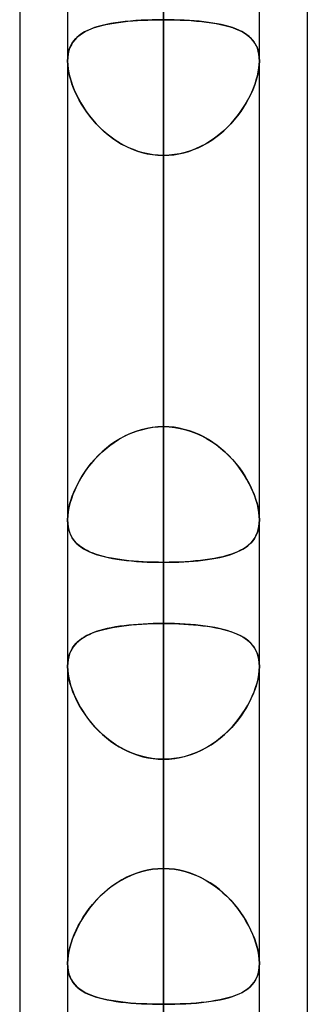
# Model space of a CAD drawing. Header units: millimetres. Extents: x -123 to 100, y -288 to 288.
# Tile 19 of 77: x -55 to -51.61, y -118.32 to -106.72. Entities that reach past the tile are written whole.
import ezdxf

# ---------------------------------------------------------------- set-up
doc = ezdxf.new("R2010")
doc.units = ezdxf.units.MM
doc.layers.add('MAIN-1', color=7, linetype='Continuous')
doc.layers.add('MAIN-2', color=7, linetype='Continuous')

msp = doc.modelspace()

# ---------------------------------------------------------------- linework, layer by layer
at = {"layer": 'MAIN-1'}
for p, q in [((-53.305, 0), (-53.305, -155.857)), ((-54.435, 0), (-54.435, -155.254)), ((-52.175, -155.118), (-52.175, 0)), ((-55, -81.421), (-55, -156.21)), ((-51.61, -81.908), (-51.61, -155.347)), ((-54.435, -112.617), (-54.435, -112.615)), ((-54.435, -112.618), (-54.435, -112.617)), ((-54.435, -112.619), (-54.435, -112.618)), ((-54.435, -112.62), (-54.435, -112.619)), ((-54.435, -112.621), (-54.435, -112.62)), ((-54.435, -112.622), (-54.435, -112.621)), ((-52.175, -112.616), (-52.175, -112.616)), ((-52.175, -112.616), (-52.175, -112.616)), ((-52.175, -112.616), (-52.175, -112.617)), ((-52.175, -112.617), (-52.175, -112.617)), ((-52.175, -112.617), (-52.175, -112.618)), ((-52.175, -112.618), (-52.175, -112.618)), ((-54.435, -114.343), (-54.435, -114.342)), ((-54.435, -114.344), (-54.435, -114.343)), ((-54.435, -114.343), (-54.435, -114.343)), ((-54.435, -114.343), (-54.435, -114.343)), ((-54.435, -114.343), (-54.435, -114.343)), ((-54.435, -114.344), (-54.435, -114.344)), ((-52.175, -114.342), (-52.175, -114.342)), ((-52.175, -114.342), (-52.175, -114.342)), ((-52.175, -114.342), (-52.175, -114.343)), ((-52.175, -114.343), (-52.175, -114.343)), ((-52.175, -114.343), (-52.175, -114.344)), ((-52.175, -114.344), (-52.175, -114.344))]:
    msp.add_line(p, q, dxfattribs=at)
at = {"layer": 'MAIN-2'}
for p, q in [((-53.305, 0), (-53.305, -154.141)), ((-53.305, 0), (-53.305, -141.67)), ((-53.305, 0), (-53.305, -143.269)), ((-53.305, 0), (-53.305, -129.197)), ((-53.305, 0), (-53.305, -130.796)), ((-53.305, 0), (-53.305, -116.724)), ((-53.305, 0), (-53.305, -118.323)), ((-53.305, -155.857), (-53.305, 0)), ((-53.305, -154.141), (-53.305, 0)), ((-53.305, -143.269), (-53.305, 0)), ((-53.305, -141.67), (-53.305, 0)), ((-53.305, -130.796), (-53.305, 0)), ((-53.305, -129.197), (-53.305, 0)), ((-53.305, -118.323), (-53.305, 0)), ((-53.305, -116.724), (-53.305, 0)), ((-53.305, -88.697), (-53.305, -119.102)), ((-53.305, -121.362), (-53.305, -90.476)), ((-53.305, -111.518), (-53.305, -100.649)), ((-53.305, -100.649), (-53.305, -111.518)), ((-53.305, -101.358), (-53.305, -136.73)), ((-53.305, -138.99), (-53.305, -102.958)), ((-53.305, -102.958), (-53.305, -113.836)), ((-53.305, -113.836), (-53.305, -102.958)), ((-53.305, -116.724), (-53.305, -105.848)), ((-53.305, -105.848), (-53.305, -116.724)), ((-54.118, -106.818), (-54.16, -106.834)), ((-54.156, -106.832), (-54.117, -106.818)), ((-54.074, -106.804), (-54.118, -106.818)), ((-54.117, -106.818), (-54.075, -106.805)), ((-54.075, -106.805), (-54.031, -106.793)), ((-54.027, -106.792), (-54.074, -106.804)), ((-54.031, -106.793), (-53.985, -106.782)), ((-53.977, -106.78), (-54.027, -106.792)), ((-53.985, -106.782), (-53.937, -106.772)), ((-53.924, -106.77), (-53.977, -106.78)), ((-53.937, -106.772), (-53.887, -106.764)), ((-53.87, -106.761), (-53.924, -106.77)), ((-53.887, -106.764), (-53.835, -106.756)), ((-53.813, -106.753), (-53.87, -106.761)), ((-53.835, -106.756), (-53.781, -106.749)), ((-53.755, -106.746), (-53.813, -106.753)), ((-53.781, -106.749), (-53.725, -106.743)), ((-53.694, -106.74), (-53.755, -106.746)), ((-53.725, -106.743), (-53.668, -106.738)), ((-53.632, -106.735), (-53.694, -106.74)), ((-53.668, -106.738), (-53.61, -106.734)), ((-53.568, -106.731), (-53.632, -106.735)), ((-53.61, -106.734), (-53.55, -106.73)), ((-53.503, -106.728), (-53.568, -106.731)), ((-53.55, -106.73), (-53.49, -106.728)), ((-53.438, -106.726), (-53.503, -106.728)), ((-53.49, -106.728), (-53.429, -106.726)), ((-53.372, -106.725), (-53.438, -106.726)), ((-53.429, -106.726), (-53.367, -106.725)), ((-53.305, -106.724), (-53.372, -106.725)), ((-53.367, -106.725), (-53.305, -106.724)), ((-53.305, -111.518), (-53.305, -106.724)), ((-53.305, -106.724), (-53.305, -111.518)), ((-53.243, -106.725), (-53.305, -106.724)), ((-53.305, -106.724), (-53.238, -106.725)), ((-53.181, -106.726), (-53.243, -106.725)), ((-53.238, -106.725), (-53.172, -106.726)), ((-53.12, -106.728), (-53.181, -106.726)), ((-53.172, -106.726), (-53.107, -106.728)), ((-53.06, -106.73), (-53.12, -106.728)), ((-53.107, -106.728), (-53.042, -106.731)), ((-53, -106.734), (-53.06, -106.73)), ((-53.042, -106.731), (-52.978, -106.735)), ((-52.942, -106.738), (-53, -106.734)), ((-52.978, -106.735), (-52.916, -106.74)), ((-52.885, -106.743), (-52.942, -106.738)), ((-52.916, -106.74), (-52.855, -106.746)), ((-52.829, -106.749), (-52.885, -106.743)), ((-52.855, -106.746), (-52.797, -106.753)), ((-52.775, -106.756), (-52.829, -106.749)), ((-52.797, -106.753), (-52.74, -106.761)), ((-52.723, -106.764), (-52.775, -106.756)), ((-52.74, -106.761), (-52.686, -106.77)), ((-52.673, -106.772), (-52.723, -106.764)), ((-52.686, -106.77), (-52.633, -106.78)), ((-52.625, -106.782), (-52.673, -106.772)), ((-52.633, -106.78), (-52.583, -106.792)), ((-52.579, -106.793), (-52.625, -106.782)), ((-52.583, -106.792), (-52.536, -106.804)), ((-52.535, -106.805), (-52.579, -106.793)), ((-52.536, -106.804), (-52.492, -106.818)), ((-52.493, -106.818), (-52.535, -106.805)), ((-52.454, -106.832), (-52.493, -106.818)), ((-52.492, -106.818), (-52.45, -106.834)), ((-54.326, -106.934), (-54.351, -106.96)), ((-54.34, -106.947), (-54.316, -106.924)), ((-54.299, -106.91), (-54.326, -106.934)), ((-54.316, -106.924), (-54.289, -106.903)), ((-54.268, -106.888), (-54.299, -106.91)), ((-54.289, -106.903), (-54.26, -106.883)), ((-54.235, -106.869), (-54.268, -106.888)), ((-54.26, -106.883), (-54.228, -106.864)), ((-54.199, -106.85), (-54.235, -106.869)), ((-54.228, -106.864), (-54.193, -106.848)), ((-54.16, -106.834), (-54.199, -106.85)), ((-54.193, -106.848), (-54.156, -106.832)), ((-52.417, -106.848), (-52.454, -106.832)), ((-52.45, -106.834), (-52.411, -106.85)), ((-52.382, -106.864), (-52.417, -106.848)), ((-52.411, -106.85), (-52.375, -106.869)), ((-52.35, -106.883), (-52.382, -106.864)), ((-52.375, -106.869), (-52.342, -106.888)), ((-52.321, -106.903), (-52.35, -106.883)), ((-52.342, -106.888), (-52.311, -106.91)), ((-52.294, -106.924), (-52.321, -106.903)), ((-52.311, -106.91), (-52.284, -106.934)), ((-52.27, -106.947), (-52.294, -106.924)), ((-52.284, -106.934), (-52.259, -106.96)), ((-54.407, -107.052), (-54.419, -107.088)), ((-54.411, -107.061), (-54.397, -107.029)), ((-54.391, -107.019), (-54.407, -107.052)), ((-54.397, -107.029), (-54.381, -107)), ((-54.373, -106.988), (-54.391, -107.019)), ((-54.381, -107), (-54.362, -106.973)), ((-54.351, -106.96), (-54.373, -106.988)), ((-54.362, -106.973), (-54.34, -106.947)), ((-52.248, -106.973), (-52.27, -106.947)), ((-52.259, -106.96), (-52.237, -106.988)), ((-52.229, -107), (-52.248, -106.973)), ((-52.237, -106.988), (-52.219, -107.019)), ((-52.213, -107.029), (-52.229, -107)), ((-52.219, -107.019), (-52.203, -107.052)), ((-52.199, -107.061), (-52.213, -107.029)), ((-52.203, -107.052), (-52.191, -107.088)), ((-54.433, -107.168), (-54.435, -107.211)), ((-54.435, -107.211), (-54.434, -107.171)), ((-54.434, -107.171), (-54.429, -107.132)), ((-54.428, -107.127), (-54.433, -107.168)), ((-54.429, -107.132), (-54.421, -107.095)), ((-54.419, -107.088), (-54.428, -107.127)), ((-54.421, -107.095), (-54.411, -107.061)), ((-52.189, -107.095), (-52.199, -107.061)), ((-52.191, -107.088), (-52.182, -107.127)), ((-52.181, -107.132), (-52.189, -107.095)), ((-52.182, -107.127), (-52.177, -107.168)), ((-52.176, -107.171), (-52.181, -107.132)), ((-52.177, -107.168), (-52.175, -107.211)), ((-52.175, -107.211), (-52.176, -107.171)), ((-54.435, -107.211), (-54.433, -107.255)), ((-54.434, -107.252), (-54.435, -107.211)), ((-54.429, -107.295), (-54.434, -107.252)), ((-54.433, -107.255), (-54.428, -107.302)), ((-52.177, -107.255), (-52.182, -107.302)), ((-52.181, -107.295), (-52.176, -107.252)), ((-52.175, -107.211), (-52.177, -107.255)), ((-52.176, -107.252), (-52.175, -107.211)), ((-54.422, -107.34), (-54.429, -107.295)), ((-54.428, -107.302), (-54.42, -107.35)), ((-54.412, -107.387), (-54.422, -107.34)), ((-54.42, -107.35), (-54.409, -107.399)), ((-54.399, -107.434), (-54.412, -107.387)), ((-54.409, -107.399), (-54.394, -107.449)), ((-52.201, -107.399), (-52.216, -107.449)), ((-52.211, -107.434), (-52.198, -107.387)), ((-52.19, -107.35), (-52.201, -107.399)), ((-52.198, -107.387), (-52.188, -107.34)), ((-52.182, -107.302), (-52.19, -107.35)), ((-52.188, -107.34), (-52.181, -107.295)), ((-54.384, -107.481), (-54.399, -107.434)), ((-54.394, -107.449), (-54.377, -107.5)), ((-54.366, -107.529), (-54.384, -107.481)), ((-54.377, -107.5), (-54.357, -107.551)), ((-52.233, -107.5), (-52.253, -107.551)), ((-52.244, -107.529), (-52.226, -107.481)), ((-52.216, -107.449), (-52.233, -107.5)), ((-52.226, -107.481), (-52.211, -107.434)), ((-54.345, -107.577), (-54.366, -107.529)), ((-54.357, -107.551), (-54.334, -107.603)), ((-54.323, -107.625), (-54.345, -107.577)), ((-54.334, -107.603), (-54.308, -107.654)), ((-54.298, -107.673), (-54.323, -107.625)), ((-52.312, -107.673), (-52.287, -107.625)), ((-52.276, -107.603), (-52.302, -107.654)), ((-52.287, -107.625), (-52.265, -107.577)), ((-52.253, -107.551), (-52.276, -107.603)), ((-52.265, -107.577), (-52.244, -107.529)), ((-54.308, -107.654), (-54.28, -107.705)), ((-54.271, -107.72), (-54.298, -107.673)), ((-54.28, -107.705), (-54.248, -107.756)), ((-54.241, -107.767), (-54.271, -107.72)), ((-52.369, -107.767), (-52.339, -107.72)), ((-52.33, -107.705), (-52.362, -107.756)), ((-52.339, -107.72), (-52.312, -107.673)), ((-52.302, -107.654), (-52.33, -107.705)), ((-54.248, -107.756), (-54.215, -107.806)), ((-54.209, -107.814), (-54.241, -107.767)), ((-54.215, -107.806), (-54.178, -107.856)), ((-54.175, -107.86), (-54.209, -107.814)), ((-54.178, -107.856), (-54.139, -107.904)), ((-54.138, -107.905), (-54.175, -107.86)), ((-52.472, -107.905), (-52.435, -107.86)), ((-52.432, -107.856), (-52.471, -107.904)), ((-52.435, -107.86), (-52.401, -107.814)), ((-52.395, -107.806), (-52.432, -107.856)), ((-52.401, -107.814), (-52.369, -107.767)), ((-52.362, -107.756), (-52.395, -107.806)), ((-54.139, -107.904), (-54.097, -107.951)), ((-54.099, -107.949), (-54.138, -107.905)), ((-54.058, -107.992), (-54.099, -107.949)), ((-54.097, -107.951), (-54.053, -107.997)), ((-52.513, -107.951), (-52.557, -107.997)), ((-52.552, -107.992), (-52.511, -107.949)), ((-52.471, -107.904), (-52.513, -107.951)), ((-52.511, -107.949), (-52.472, -107.905)), ((-54.015, -108.033), (-54.058, -107.992)), ((-54.053, -107.997), (-54.006, -108.04)), ((-53.97, -108.072), (-54.015, -108.033)), ((-54.006, -108.04), (-53.958, -108.081)), ((-53.922, -108.109), (-53.97, -108.072)), ((-53.958, -108.081), (-53.907, -108.12)), ((-52.652, -108.081), (-52.703, -108.12)), ((-52.688, -108.109), (-52.64, -108.072)), ((-52.604, -108.04), (-52.652, -108.081)), ((-52.64, -108.072), (-52.595, -108.033)), ((-52.557, -107.997), (-52.604, -108.04)), ((-52.595, -108.033), (-52.552, -107.992)), ((-53.873, -108.143), (-53.922, -108.109)), ((-53.907, -108.12), (-53.854, -108.156)), ((-53.822, -108.176), (-53.873, -108.143)), ((-53.854, -108.156), (-53.799, -108.189)), ((-53.769, -108.205), (-53.822, -108.176)), ((-53.799, -108.189), (-53.742, -108.219)), ((-53.715, -108.232), (-53.769, -108.205)), ((-52.895, -108.232), (-52.841, -108.205)), ((-52.811, -108.189), (-52.868, -108.219)), ((-52.841, -108.205), (-52.788, -108.176)), ((-52.756, -108.156), (-52.811, -108.189)), ((-52.788, -108.176), (-52.737, -108.143)), ((-52.703, -108.12), (-52.756, -108.156)), ((-52.737, -108.143), (-52.688, -108.109)), ((-53.742, -108.219), (-53.683, -108.246)), ((-53.659, -108.255), (-53.715, -108.232)), ((-53.683, -108.246), (-53.622, -108.269)), ((-53.602, -108.275), (-53.659, -108.255)), ((-53.622, -108.269), (-53.561, -108.288)), ((-53.544, -108.292), (-53.602, -108.275)), ((-53.561, -108.288), (-53.498, -108.303)), ((-53.485, -108.305), (-53.544, -108.292)), ((-53.498, -108.303), (-53.434, -108.314)), ((-53.426, -108.315), (-53.485, -108.305)), ((-53.434, -108.314), (-53.37, -108.32)), ((-53.366, -108.321), (-53.426, -108.315)), ((-53.37, -108.32), (-53.305, -108.323)), ((-53.305, -108.323), (-53.366, -108.321)), ((-53.24, -108.32), (-53.305, -108.323)), ((-53.305, -108.323), (-53.244, -108.321)), ((-53.305, -108.323), (-53.305, -113.117)), ((-53.305, -113.117), (-53.305, -108.323)), ((-53.305, -108.323), (-53.305, -119.192)), ((-53.305, -119.192), (-53.305, -108.323)), ((-53.244, -108.321), (-53.184, -108.315)), ((-53.176, -108.314), (-53.24, -108.32)), ((-53.184, -108.315), (-53.125, -108.305)), ((-53.112, -108.303), (-53.176, -108.314)), ((-53.125, -108.305), (-53.066, -108.292)), ((-53.049, -108.288), (-53.112, -108.303)), ((-53.066, -108.292), (-53.008, -108.275)), ((-52.988, -108.269), (-53.049, -108.288)), ((-53.008, -108.275), (-52.951, -108.255)), ((-52.927, -108.246), (-52.988, -108.269)), ((-52.951, -108.255), (-52.895, -108.232)), ((-52.868, -108.219), (-52.927, -108.246)), ((-53.632, -111.574), (-53.694, -111.598)), ((-53.668, -111.588), (-53.61, -111.567)), ((-53.568, -111.554), (-53.632, -111.574)), ((-53.61, -111.567), (-53.55, -111.55)), ((-53.503, -111.539), (-53.568, -111.554)), ((-53.55, -111.55), (-53.49, -111.536)), ((-53.438, -111.528), (-53.503, -111.539)), ((-53.49, -111.536), (-53.429, -111.526)), ((-53.372, -111.521), (-53.438, -111.528)), ((-53.429, -111.526), (-53.367, -111.52)), ((-53.305, -111.518), (-53.372, -111.521)), ((-53.367, -111.52), (-53.305, -111.518)), ((-53.305, -111.518), (-53.238, -111.521)), ((-53.243, -111.52), (-53.305, -111.518)), ((-53.181, -111.526), (-53.243, -111.52)), ((-53.238, -111.521), (-53.172, -111.528)), ((-53.12, -111.536), (-53.181, -111.526)), ((-53.172, -111.528), (-53.107, -111.539)), ((-53.06, -111.55), (-53.12, -111.536)), ((-53.107, -111.539), (-53.042, -111.554)), ((-53, -111.567), (-53.06, -111.55)), ((-53.042, -111.554), (-52.978, -111.574)), ((-52.942, -111.588), (-53, -111.567)), ((-52.978, -111.574), (-52.916, -111.598)), ((-53.87, -111.692), (-53.924, -111.73)), ((-53.887, -111.704), (-53.835, -111.67)), ((-53.813, -111.658), (-53.87, -111.692)), ((-53.835, -111.67), (-53.781, -111.64)), ((-53.755, -111.626), (-53.813, -111.658)), ((-53.781, -111.64), (-53.725, -111.612)), ((-53.694, -111.598), (-53.755, -111.626)), ((-53.725, -111.612), (-53.668, -111.588)), ((-52.885, -111.612), (-52.942, -111.588)), ((-52.916, -111.598), (-52.855, -111.626)), ((-52.829, -111.64), (-52.885, -111.612)), ((-52.855, -111.626), (-52.797, -111.658)), ((-52.775, -111.67), (-52.829, -111.64)), ((-52.797, -111.658), (-52.74, -111.692)), ((-52.723, -111.704), (-52.775, -111.67)), ((-52.74, -111.692), (-52.686, -111.73)), ((-54.031, -111.818), (-53.985, -111.778)), ((-53.977, -111.771), (-54.027, -111.814)), ((-53.985, -111.778), (-53.937, -111.739)), ((-53.924, -111.73), (-53.977, -111.771)), ((-53.937, -111.739), (-53.887, -111.704)), ((-52.673, -111.739), (-52.723, -111.704)), ((-52.686, -111.73), (-52.633, -111.771)), ((-52.625, -111.778), (-52.673, -111.739)), ((-52.633, -111.771), (-52.583, -111.814)), ((-52.579, -111.818), (-52.625, -111.778)), ((-54.118, -111.907), (-54.16, -111.955)), ((-54.156, -111.95), (-54.117, -111.905)), ((-54.074, -111.859), (-54.118, -111.907)), ((-54.117, -111.905), (-54.075, -111.861)), ((-54.075, -111.861), (-54.031, -111.818)), ((-54.027, -111.814), (-54.074, -111.859)), ((-52.583, -111.814), (-52.536, -111.859)), ((-52.535, -111.861), (-52.579, -111.818)), ((-52.536, -111.859), (-52.492, -111.907)), ((-52.493, -111.905), (-52.535, -111.861)), ((-52.454, -111.95), (-52.493, -111.905)), ((-52.492, -111.907), (-52.45, -111.955)), ((-54.26, -112.093), (-54.228, -112.045)), ((-54.199, -112.005), (-54.235, -112.056)), ((-54.228, -112.045), (-54.193, -111.997)), ((-54.16, -111.955), (-54.199, -112.005)), ((-54.193, -111.997), (-54.156, -111.95)), ((-52.417, -111.997), (-52.454, -111.95)), ((-52.45, -111.955), (-52.411, -112.005)), ((-52.382, -112.045), (-52.417, -111.997)), ((-52.411, -112.005), (-52.375, -112.056)), ((-52.35, -112.093), (-52.382, -112.045)), ((-54.299, -112.159), (-54.326, -112.212)), ((-54.316, -112.191), (-54.289, -112.142)), ((-54.268, -112.107), (-54.299, -112.159)), ((-54.289, -112.142), (-54.26, -112.093)), ((-54.235, -112.056), (-54.268, -112.107)), ((-52.375, -112.056), (-52.342, -112.107)), ((-52.321, -112.142), (-52.35, -112.093)), ((-52.342, -112.107), (-52.311, -112.159)), ((-52.294, -112.191), (-52.321, -112.142)), ((-52.311, -112.159), (-52.284, -112.212)), ((-54.351, -112.265), (-54.373, -112.317)), ((-54.362, -112.29), (-54.34, -112.24)), ((-54.326, -112.212), (-54.351, -112.265)), ((-54.34, -112.24), (-54.316, -112.191)), ((-52.27, -112.24), (-52.294, -112.191)), ((-52.284, -112.212), (-52.259, -112.265)), ((-52.248, -112.29), (-52.27, -112.24)), ((-52.259, -112.265), (-52.237, -112.317)), ((-54.411, -112.435), (-54.397, -112.387)), ((-54.391, -112.37), (-54.407, -112.422)), ((-54.397, -112.387), (-54.381, -112.339)), ((-54.373, -112.317), (-54.391, -112.37)), ((-54.381, -112.339), (-54.362, -112.29)), ((-52.229, -112.339), (-52.248, -112.29)), ((-52.237, -112.317), (-52.219, -112.37)), ((-52.213, -112.387), (-52.229, -112.339)), ((-52.219, -112.37), (-52.203, -112.422)), ((-52.199, -112.435), (-52.213, -112.387)), ((-54.429, -112.529), (-54.421, -112.483)), ((-54.419, -112.473), (-54.428, -112.523)), ((-54.421, -112.483), (-54.411, -112.435)), ((-54.407, -112.422), (-54.419, -112.473)), ((-52.203, -112.422), (-52.191, -112.473)), ((-52.189, -112.483), (-52.199, -112.435)), ((-52.191, -112.473), (-52.182, -112.523)), ((-52.181, -112.529), (-52.189, -112.483)), ((-54.433, -112.57), (-54.435, -112.616)), ((-54.435, -112.615), (-54.434, -112.573)), ((-54.435, -112.616), (-54.433, -112.658)), ((-54.433, -112.661), (-54.435, -112.622)), ((-54.434, -112.573), (-54.429, -112.529)), ((-54.428, -112.523), (-54.433, -112.57)), ((-52.182, -112.523), (-52.177, -112.57)), ((-52.176, -112.573), (-52.181, -112.529)), ((-52.177, -112.57), (-52.175, -112.616)), ((-52.175, -112.618), (-52.177, -112.66)), ((-52.175, -112.615), (-52.176, -112.573)), ((-52.176, -112.655), (-52.175, -112.615)), ((-54.433, -112.658), (-54.428, -112.698)), ((-54.428, -112.698), (-54.433, -112.661)), ((-54.421, -112.734), (-54.428, -112.698)), ((-54.428, -112.698), (-54.42, -112.736)), ((-54.41, -112.767), (-54.421, -112.734)), ((-54.42, -112.736), (-54.409, -112.771)), ((-52.19, -112.738), (-52.202, -112.773)), ((-52.198, -112.762), (-52.188, -112.729)), ((-52.182, -112.7), (-52.19, -112.738)), ((-52.188, -112.729), (-52.181, -112.693)), ((-52.177, -112.66), (-52.182, -112.7)), ((-52.181, -112.693), (-52.176, -112.655)), ((-54.397, -112.798), (-54.41, -112.767)), ((-54.409, -112.771), (-54.394, -112.804)), ((-54.382, -112.827), (-54.397, -112.798)), ((-54.394, -112.804), (-54.377, -112.834)), ((-54.363, -112.854), (-54.382, -112.827)), ((-54.377, -112.834), (-54.357, -112.863)), ((-54.343, -112.879), (-54.363, -112.854)), ((-52.265, -112.876), (-52.244, -112.851)), ((-52.234, -112.836), (-52.254, -112.864)), ((-52.244, -112.851), (-52.226, -112.823)), ((-52.217, -112.806), (-52.234, -112.836)), ((-52.226, -112.823), (-52.211, -112.794)), ((-52.202, -112.773), (-52.217, -112.806)), ((-52.211, -112.794), (-52.198, -112.762)), ((-54.357, -112.863), (-54.334, -112.889)), ((-54.32, -112.902), (-54.343, -112.879)), ((-54.334, -112.889), (-54.308, -112.913)), ((-54.295, -112.924), (-54.32, -112.902)), ((-54.308, -112.913), (-54.28, -112.935)), ((-54.268, -112.943), (-54.295, -112.924)), ((-54.28, -112.935), (-54.248, -112.956)), ((-54.238, -112.962), (-54.268, -112.943)), ((-54.248, -112.956), (-54.215, -112.975)), ((-54.206, -112.979), (-54.238, -112.962)), ((-52.401, -112.978), (-52.369, -112.96)), ((-52.363, -112.956), (-52.397, -112.975)), ((-52.369, -112.96), (-52.339, -112.941)), ((-52.332, -112.936), (-52.363, -112.956)), ((-52.339, -112.941), (-52.312, -112.921)), ((-52.303, -112.914), (-52.332, -112.936)), ((-52.312, -112.921), (-52.287, -112.9)), ((-52.277, -112.89), (-52.303, -112.914)), ((-52.287, -112.9), (-52.265, -112.876)), ((-52.254, -112.864), (-52.277, -112.89)), ((-54.215, -112.975), (-54.178, -112.992)), ((-54.172, -112.995), (-54.206, -112.979)), ((-54.178, -112.992), (-54.139, -113.009)), ((-54.135, -113.01), (-54.172, -112.995)), ((-54.139, -113.009), (-54.097, -113.023)), ((-54.096, -113.024), (-54.135, -113.01)), ((-54.097, -113.023), (-54.053, -113.037)), ((-54.055, -113.036), (-54.096, -113.024)), ((-54.012, -113.048), (-54.055, -113.036)), ((-54.053, -113.037), (-54.006, -113.049)), ((-53.967, -113.058), (-54.012, -113.048)), ((-54.006, -113.049), (-53.958, -113.06)), ((-53.919, -113.068), (-53.967, -113.058)), ((-53.958, -113.06), (-53.907, -113.07)), ((-53.87, -113.077), (-53.919, -113.068)), ((-53.907, -113.07), (-53.854, -113.079)), ((-53.82, -113.084), (-53.87, -113.077)), ((-53.854, -113.079), (-53.799, -113.087)), ((-53.767, -113.091), (-53.82, -113.084)), ((-53.799, -113.087), (-53.742, -113.094)), ((-52.812, -113.087), (-52.869, -113.094)), ((-52.841, -113.091), (-52.788, -113.084)), ((-52.757, -113.08), (-52.812, -113.087)), ((-52.788, -113.084), (-52.737, -113.076)), ((-52.704, -113.071), (-52.757, -113.08)), ((-52.737, -113.076), (-52.688, -113.068)), ((-52.653, -113.061), (-52.704, -113.071)), ((-52.688, -113.068), (-52.64, -113.058)), ((-52.605, -113.05), (-52.653, -113.061)), ((-52.64, -113.058), (-52.595, -113.047)), ((-52.558, -113.037), (-52.605, -113.05)), ((-52.595, -113.047), (-52.552, -113.035)), ((-52.514, -113.024), (-52.558, -113.037)), ((-52.552, -113.035), (-52.511, -113.023)), ((-52.472, -113.009), (-52.514, -113.024)), ((-52.511, -113.023), (-52.472, -113.009)), ((-52.433, -112.993), (-52.472, -113.009)), ((-52.472, -113.009), (-52.435, -112.994)), ((-52.435, -112.994), (-52.401, -112.978)), ((-52.397, -112.975), (-52.433, -112.993)), ((-53.713, -113.097), (-53.767, -113.091)), ((-53.742, -113.094), (-53.683, -113.1)), ((-53.658, -113.103), (-53.713, -113.097)), ((-53.683, -113.1), (-53.622, -113.105)), ((-53.601, -113.107), (-53.658, -113.103)), ((-53.622, -113.105), (-53.561, -113.109)), ((-53.543, -113.111), (-53.601, -113.107)), ((-53.561, -113.109), (-53.498, -113.113)), ((-53.484, -113.113), (-53.543, -113.111)), ((-53.498, -113.113), (-53.434, -113.115)), ((-53.425, -113.115), (-53.484, -113.113)), ((-53.434, -113.115), (-53.37, -113.116)), ((-53.365, -113.116), (-53.425, -113.115)), ((-53.37, -113.116), (-53.305, -113.117)), ((-53.305, -113.117), (-53.365, -113.116)), ((-53.24, -113.116), (-53.305, -113.117)), ((-53.305, -113.117), (-53.244, -113.116)), ((-53.305, -123.986), (-53.305, -113.117)), ((-53.305, -113.117), (-53.305, -123.986)), ((-53.244, -113.116), (-53.184, -113.115)), ((-53.176, -113.115), (-53.24, -113.116)), ((-53.184, -113.115), (-53.125, -113.113)), ((-53.113, -113.113), (-53.176, -113.115)), ((-53.125, -113.113), (-53.066, -113.11)), ((-53.05, -113.11), (-53.113, -113.113)), ((-53.066, -113.11), (-53.008, -113.107)), ((-52.988, -113.105), (-53.05, -113.11)), ((-53.008, -113.107), (-52.951, -113.102)), ((-52.928, -113.1), (-52.988, -113.105)), ((-52.951, -113.102), (-52.895, -113.097)), ((-52.869, -113.094), (-52.928, -113.1)), ((-52.895, -113.097), (-52.841, -113.091)), ((-53.968, -113.897), (-54.014, -113.908)), ((-54.008, -113.907), (-53.959, -113.895)), ((-53.921, -113.887), (-53.968, -113.897)), ((-53.959, -113.895), (-53.908, -113.885)), ((-53.872, -113.878), (-53.921, -113.887)), ((-53.908, -113.885), (-53.855, -113.876)), ((-53.821, -113.87), (-53.872, -113.878)), ((-53.855, -113.876), (-53.8, -113.867)), ((-53.769, -113.863), (-53.821, -113.87)), ((-53.8, -113.867), (-53.743, -113.86)), ((-53.714, -113.857), (-53.769, -113.863)), ((-53.743, -113.86), (-53.684, -113.854)), ((-53.659, -113.851), (-53.714, -113.857)), ((-53.684, -113.854), (-53.623, -113.848)), ((-53.602, -113.847), (-53.659, -113.851)), ((-53.623, -113.848), (-53.561, -113.844)), ((-53.544, -113.843), (-53.602, -113.847)), ((-53.561, -113.844), (-53.499, -113.841)), ((-53.485, -113.84), (-53.544, -113.843)), ((-53.499, -113.841), (-53.435, -113.838)), ((-53.425, -113.838), (-53.485, -113.84)), ((-53.435, -113.838), (-53.37, -113.837)), ((-53.365, -113.837), (-53.425, -113.838)), ((-53.37, -113.837), (-53.305, -113.836)), ((-53.305, -113.836), (-53.365, -113.837)), ((-53.305, -113.836), (-53.305, -154.358)), ((-53.24, -113.837), (-53.305, -113.836)), ((-53.305, -113.836), (-53.245, -113.837)), ((-53.245, -113.837), (-53.185, -113.838)), ((-53.175, -113.838), (-53.24, -113.837)), ((-53.185, -113.838), (-53.125, -113.84)), ((-53.111, -113.841), (-53.175, -113.838)), ((-53.125, -113.84), (-53.067, -113.843)), ((-53.048, -113.844), (-53.111, -113.841)), ((-53.067, -113.843), (-53.009, -113.847)), ((-52.986, -113.848), (-53.048, -113.844)), ((-53.009, -113.847), (-52.952, -113.851)), ((-52.926, -113.854), (-52.986, -113.848)), ((-52.952, -113.851), (-52.896, -113.857)), ((-52.867, -113.86), (-52.926, -113.854)), ((-52.896, -113.857), (-52.842, -113.863)), ((-52.809, -113.867), (-52.867, -113.86)), ((-52.842, -113.863), (-52.79, -113.87)), ((-52.754, -113.876), (-52.809, -113.867)), ((-52.79, -113.87), (-52.739, -113.878)), ((-52.701, -113.885), (-52.754, -113.876)), ((-52.739, -113.878), (-52.69, -113.887)), ((-52.65, -113.895), (-52.701, -113.885)), ((-52.69, -113.887), (-52.643, -113.897)), ((-52.601, -113.907), (-52.65, -113.895)), ((-52.643, -113.897), (-52.597, -113.908)), ((-54.269, -114.015), (-54.296, -114.036)), ((-54.28, -114.023), (-54.249, -114.002)), ((-54.24, -113.997), (-54.269, -114.015)), ((-54.249, -114.002), (-54.215, -113.983)), ((-54.208, -113.979), (-54.24, -113.997)), ((-54.215, -113.983), (-54.179, -113.965)), ((-54.173, -113.962), (-54.208, -113.979)), ((-54.179, -113.965), (-54.14, -113.948)), ((-54.137, -113.947), (-54.173, -113.962)), ((-54.14, -113.948), (-54.098, -113.933)), ((-54.098, -113.933), (-54.137, -113.947)), ((-54.098, -113.933), (-54.054, -113.919)), ((-54.057, -113.92), (-54.098, -113.933)), ((-54.014, -113.908), (-54.057, -113.92)), ((-54.054, -113.919), (-54.008, -113.907)), ((-52.555, -113.92), (-52.601, -113.907)), ((-52.597, -113.908), (-52.554, -113.92)), ((-52.511, -113.934), (-52.555, -113.92)), ((-52.554, -113.92), (-52.513, -113.933)), ((-52.513, -113.933), (-52.474, -113.947)), ((-52.469, -113.949), (-52.511, -113.934)), ((-52.474, -113.947), (-52.438, -113.962)), ((-52.43, -113.965), (-52.469, -113.949)), ((-52.438, -113.962), (-52.403, -113.978)), ((-52.394, -113.983), (-52.43, -113.965)), ((-52.403, -113.978), (-52.371, -113.996)), ((-52.36, -114.003), (-52.394, -113.983)), ((-52.371, -113.996), (-52.342, -114.015)), ((-52.33, -114.023), (-52.36, -114.003)), ((-52.342, -114.015), (-52.314, -114.035)), ((-54.394, -114.154), (-54.377, -114.124)), ((-54.365, -114.107), (-54.383, -114.135)), ((-54.377, -114.124), (-54.356, -114.096)), ((-54.344, -114.081), (-54.365, -114.107)), ((-54.356, -114.096), (-54.333, -114.07)), ((-54.322, -114.058), (-54.344, -114.081)), ((-54.333, -114.07), (-54.308, -114.045)), ((-54.296, -114.036), (-54.322, -114.058)), ((-54.308, -114.045), (-54.28, -114.023)), ((-52.301, -114.046), (-52.33, -114.023)), ((-52.314, -114.035), (-52.289, -114.057)), ((-52.276, -114.07), (-52.301, -114.046)), ((-52.289, -114.057), (-52.266, -114.08)), ((-52.253, -114.096), (-52.276, -114.07)), ((-52.266, -114.08), (-52.246, -114.106)), ((-52.233, -114.125), (-52.253, -114.096)), ((-52.246, -114.106), (-52.228, -114.133)), ((-52.216, -114.155), (-52.233, -114.125)), ((-54.422, -114.23), (-54.429, -114.266)), ((-54.428, -114.261), (-54.42, -114.223)), ((-54.412, -114.196), (-54.422, -114.23)), ((-54.42, -114.223), (-54.408, -114.187)), ((-54.399, -114.164), (-54.412, -114.196)), ((-54.408, -114.187), (-54.394, -114.154)), ((-54.383, -114.135), (-54.399, -114.164)), ((-52.228, -114.133), (-52.212, -114.163)), ((-52.201, -114.188), (-52.216, -114.155)), ((-52.212, -114.163), (-52.199, -114.194)), ((-52.19, -114.224), (-52.201, -114.188)), ((-52.199, -114.194), (-52.189, -114.228)), ((-52.182, -114.262), (-52.19, -114.224)), ((-52.189, -114.228), (-52.181, -114.264)), ((-54.435, -114.342), (-54.433, -114.3)), ((-54.434, -114.304), (-54.435, -114.344)), ((-54.433, -114.39), (-54.435, -114.344)), ((-54.435, -114.344), (-54.433, -114.387)), ((-54.429, -114.266), (-54.434, -114.304)), ((-54.433, -114.3), (-54.428, -114.261)), ((-52.177, -114.302), (-52.182, -114.262)), ((-52.181, -114.264), (-52.177, -114.302)), ((-52.175, -114.344), (-52.177, -114.302)), ((-52.177, -114.302), (-52.175, -114.342)), ((-52.177, -114.39), (-52.175, -114.344)), ((-52.175, -114.344), (-52.177, -114.387)), ((-54.433, -114.387), (-54.429, -114.432)), ((-54.428, -114.437), (-54.433, -114.39)), ((-54.429, -114.432), (-54.421, -114.479)), ((-54.419, -114.487), (-54.428, -114.437)), ((-54.421, -114.479), (-54.41, -114.527)), ((-52.189, -114.479), (-52.2, -114.527)), ((-52.191, -114.487), (-52.182, -114.437)), ((-52.181, -114.432), (-52.189, -114.479)), ((-52.182, -114.437), (-52.177, -114.39)), ((-52.177, -114.387), (-52.181, -114.432)), ((-54.407, -114.538), (-54.419, -114.487)), ((-54.41, -114.527), (-54.396, -114.576)), ((-54.391, -114.59), (-54.407, -114.538)), ((-54.396, -114.576), (-54.379, -114.626)), ((-54.373, -114.642), (-54.391, -114.59)), ((-52.237, -114.642), (-52.219, -114.59)), ((-52.214, -114.576), (-52.231, -114.626)), ((-52.219, -114.59), (-52.203, -114.538)), ((-52.2, -114.527), (-52.214, -114.576)), ((-52.203, -114.538), (-52.191, -114.487)), ((-54.379, -114.626), (-54.359, -114.676)), ((-54.351, -114.695), (-54.373, -114.642)), ((-54.359, -114.676), (-54.336, -114.726)), ((-54.326, -114.747), (-54.351, -114.695)), ((-52.284, -114.747), (-52.259, -114.695)), ((-52.251, -114.676), (-52.274, -114.726)), ((-52.259, -114.695), (-52.237, -114.642)), ((-52.231, -114.626), (-52.251, -114.676)), ((-54.336, -114.726), (-54.311, -114.776)), ((-54.298, -114.8), (-54.326, -114.747)), ((-54.311, -114.776), (-54.283, -114.826)), ((-54.268, -114.852), (-54.298, -114.8)), ((-54.283, -114.826), (-54.253, -114.875)), ((-52.327, -114.826), (-52.357, -114.875)), ((-52.342, -114.852), (-52.312, -114.8)), ((-52.299, -114.776), (-52.327, -114.826)), ((-52.312, -114.8), (-52.284, -114.747)), ((-52.274, -114.726), (-52.299, -114.776)), ((-54.234, -114.903), (-54.268, -114.852)), ((-54.253, -114.875), (-54.22, -114.923)), ((-54.198, -114.954), (-54.234, -114.903)), ((-54.22, -114.923), (-54.185, -114.971)), ((-52.39, -114.923), (-52.425, -114.971)), ((-52.412, -114.954), (-52.376, -114.903)), ((-52.357, -114.875), (-52.39, -114.923)), ((-52.376, -114.903), (-52.342, -114.852)), ((-54.159, -115.004), (-54.198, -114.954)), ((-54.185, -114.971), (-54.148, -115.017)), ((-54.117, -115.052), (-54.159, -115.004)), ((-54.148, -115.017), (-54.109, -115.061)), ((-54.072, -115.099), (-54.117, -115.052)), ((-52.538, -115.099), (-52.493, -115.052)), ((-52.462, -115.017), (-52.501, -115.061)), ((-52.493, -115.052), (-52.451, -115.004)), ((-52.425, -114.971), (-52.462, -115.017)), ((-52.451, -115.004), (-52.412, -114.954)), ((-54.109, -115.061), (-54.067, -115.104)), ((-54.024, -115.144), (-54.072, -115.099)), ((-54.067, -115.104), (-54.023, -115.145)), ((-53.974, -115.187), (-54.024, -115.144)), ((-54.023, -115.145), (-53.978, -115.185)), ((-52.636, -115.187), (-52.586, -115.144)), ((-52.587, -115.145), (-52.632, -115.185)), ((-52.543, -115.104), (-52.587, -115.145)), ((-52.586, -115.144), (-52.538, -115.099)), ((-52.501, -115.061), (-52.543, -115.104)), ((-53.978, -115.185), (-53.93, -115.222)), ((-53.922, -115.228), (-53.974, -115.187)), ((-53.93, -115.222), (-53.88, -115.257)), ((-53.867, -115.265), (-53.922, -115.228)), ((-53.88, -115.257), (-53.829, -115.289)), ((-53.811, -115.299), (-53.867, -115.265)), ((-53.829, -115.289), (-53.776, -115.318)), ((-52.781, -115.289), (-52.834, -115.318)), ((-52.799, -115.299), (-52.743, -115.265)), ((-52.73, -115.257), (-52.781, -115.289)), ((-52.743, -115.265), (-52.688, -115.228)), ((-52.68, -115.222), (-52.73, -115.257)), ((-52.688, -115.228), (-52.636, -115.187)), ((-52.632, -115.185), (-52.68, -115.222)), ((-53.752, -115.33), (-53.811, -115.299)), ((-53.776, -115.318), (-53.721, -115.345)), ((-53.692, -115.357), (-53.752, -115.33)), ((-53.721, -115.345), (-53.664, -115.368)), ((-53.63, -115.381), (-53.692, -115.357)), ((-53.664, -115.368), (-53.607, -115.389)), ((-53.566, -115.401), (-53.63, -115.381)), ((-53.607, -115.389), (-53.548, -115.406)), ((-53.502, -115.416), (-53.566, -115.401)), ((-53.548, -115.406), (-53.488, -115.419)), ((-53.062, -115.406), (-53.122, -115.419)), ((-53.108, -115.416), (-53.044, -115.401)), ((-53.003, -115.389), (-53.062, -115.406)), ((-53.044, -115.401), (-52.98, -115.381)), ((-52.946, -115.368), (-53.003, -115.389)), ((-52.98, -115.381), (-52.918, -115.357)), ((-52.889, -115.345), (-52.946, -115.368)), ((-52.918, -115.357), (-52.858, -115.33)), ((-52.834, -115.318), (-52.889, -115.345)), ((-52.858, -115.33), (-52.799, -115.299)), ((-53.437, -115.427), (-53.502, -115.416)), ((-53.488, -115.419), (-53.427, -115.428)), ((-53.371, -115.434), (-53.437, -115.427)), ((-53.427, -115.428), (-53.366, -115.434)), ((-53.305, -115.436), (-53.371, -115.434)), ((-53.366, -115.434), (-53.305, -115.436)), ((-53.305, -115.436), (-53.239, -115.434)), ((-53.244, -115.434), (-53.305, -115.436)), ((-53.305, -156.618), (-53.305, -115.436)), ((-53.305, -115.436), (-53.305, -126.312)), ((-53.305, -126.312), (-53.305, -115.436)), ((-53.183, -115.428), (-53.244, -115.434)), ((-53.239, -115.434), (-53.173, -115.427)), ((-53.122, -115.419), (-53.183, -115.428)), ((-53.173, -115.427), (-53.108, -115.416)), ((-53.684, -116.802), (-53.623, -116.778)), ((-53.621, -116.778), (-53.682, -116.801)), ((-53.623, -116.778), (-53.562, -116.759)), ((-53.56, -116.758), (-53.621, -116.778)), ((-53.562, -116.759), (-53.499, -116.744)), ((-53.497, -116.743), (-53.56, -116.758)), ((-53.499, -116.744), (-53.435, -116.733)), ((-53.434, -116.733), (-53.497, -116.743)), ((-53.435, -116.733), (-53.37, -116.726)), ((-53.37, -116.726), (-53.434, -116.733)), ((-53.305, -116.724), (-53.37, -116.726)), ((-53.37, -116.726), (-53.305, -116.724)), ((-53.305, -116.724), (-53.24, -116.726)), ((-53.24, -116.726), (-53.305, -116.724)), ((-53.24, -116.726), (-53.176, -116.733)), ((-53.175, -116.733), (-53.24, -116.726)), ((-53.176, -116.733), (-53.113, -116.743)), ((-53.111, -116.744), (-53.175, -116.733)), ((-53.113, -116.743), (-53.05, -116.758)), ((-53.048, -116.759), (-53.111, -116.744)), ((-53.05, -116.758), (-52.989, -116.778)), ((-52.987, -116.778), (-53.048, -116.759)), ((-52.989, -116.778), (-52.928, -116.801)), ((-52.926, -116.802), (-52.987, -116.778)), ((-53.909, -116.929), (-53.856, -116.893)), ((-53.853, -116.891), (-53.906, -116.927)), ((-53.856, -116.893), (-53.8, -116.859)), ((-53.798, -116.858), (-53.853, -116.891)), ((-53.8, -116.859), (-53.743, -116.829)), ((-53.741, -116.827), (-53.798, -116.858)), ((-53.743, -116.829), (-53.684, -116.802)), ((-53.682, -116.801), (-53.741, -116.827)), ((-52.928, -116.801), (-52.869, -116.827)), ((-52.867, -116.829), (-52.926, -116.802)), ((-52.869, -116.827), (-52.812, -116.858)), ((-52.81, -116.859), (-52.867, -116.829)), ((-52.812, -116.858), (-52.757, -116.891)), ((-52.754, -116.893), (-52.81, -116.859)), ((-52.757, -116.891), (-52.704, -116.927)), ((-52.701, -116.929), (-52.754, -116.893)), ((-54.055, -117.054), (-54.009, -117.01)), ((-54.006, -117.008), (-54.053, -117.051)), ((-54.009, -117.01), (-53.96, -116.968)), ((-53.957, -116.966), (-54.006, -117.008)), ((-53.96, -116.968), (-53.909, -116.929)), ((-53.906, -116.927), (-53.957, -116.966)), ((-52.704, -116.927), (-52.653, -116.966)), ((-52.65, -116.968), (-52.701, -116.929)), ((-52.653, -116.966), (-52.604, -117.008)), ((-52.601, -117.01), (-52.65, -116.968)), ((-52.604, -117.008), (-52.557, -117.051)), ((-52.555, -117.054), (-52.601, -117.01)), ((-54.18, -117.196), (-54.141, -117.147)), ((-54.138, -117.144), (-54.177, -117.192)), ((-54.141, -117.147), (-54.099, -117.1)), ((-54.097, -117.097), (-54.138, -117.144)), ((-54.099, -117.1), (-54.055, -117.054)), ((-54.053, -117.051), (-54.097, -117.097)), ((-52.557, -117.051), (-52.513, -117.097)), ((-52.511, -117.1), (-52.555, -117.054)), ((-52.513, -117.097), (-52.472, -117.144)), ((-52.469, -117.147), (-52.511, -117.1)), ((-52.472, -117.144), (-52.433, -117.192)), ((-52.43, -117.196), (-52.469, -117.147)), ((-54.25, -117.296), (-54.216, -117.245)), ((-54.213, -117.242), (-54.247, -117.292)), ((-54.216, -117.245), (-54.18, -117.196)), ((-54.177, -117.192), (-54.213, -117.242)), ((-52.433, -117.192), (-52.397, -117.242)), ((-52.394, -117.245), (-52.43, -117.196)), ((-52.397, -117.242), (-52.363, -117.292)), ((-52.36, -117.296), (-52.394, -117.245)), ((-54.309, -117.398), (-54.28, -117.347)), ((-54.278, -117.342), (-54.306, -117.393)), ((-54.28, -117.347), (-54.25, -117.296)), ((-54.247, -117.292), (-54.278, -117.342)), ((-52.363, -117.292), (-52.332, -117.342)), ((-52.33, -117.347), (-52.36, -117.296)), ((-52.332, -117.342), (-52.304, -117.393)), ((-52.301, -117.398), (-52.33, -117.347)), ((-54.355, -117.496), (-54.376, -117.548)), ((-54.357, -117.5), (-54.334, -117.449)), ((-54.332, -117.445), (-54.355, -117.496)), ((-54.334, -117.449), (-54.309, -117.398)), ((-54.306, -117.393), (-54.332, -117.445)), ((-52.304, -117.393), (-52.278, -117.445)), ((-52.276, -117.449), (-52.301, -117.398)), ((-52.278, -117.445), (-52.255, -117.496)), ((-52.253, -117.5), (-52.276, -117.449)), ((-52.255, -117.496), (-52.234, -117.548)), ((-54.409, -117.653), (-54.394, -117.602)), ((-54.394, -117.6), (-54.408, -117.65)), ((-54.376, -117.548), (-54.394, -117.6)), ((-54.394, -117.602), (-54.377, -117.551)), ((-54.377, -117.551), (-54.357, -117.5)), ((-52.233, -117.551), (-52.253, -117.5)), ((-52.234, -117.548), (-52.216, -117.6)), ((-52.216, -117.602), (-52.233, -117.551)), ((-52.216, -117.6), (-52.202, -117.65)), ((-52.201, -117.653), (-52.216, -117.602)), ((-54.42, -117.7), (-54.428, -117.749)), ((-54.428, -117.75), (-54.42, -117.702)), ((-54.408, -117.65), (-54.42, -117.7)), ((-54.42, -117.702), (-54.409, -117.653)), ((-52.202, -117.65), (-52.19, -117.7)), ((-52.19, -117.702), (-52.201, -117.653)), ((-52.19, -117.7), (-52.182, -117.749)), ((-52.182, -117.75), (-52.19, -117.702)), ((-54.433, -117.795), (-54.435, -117.84)), ((-54.435, -117.84), (-54.433, -117.796)), ((-54.435, -117.84), (-54.433, -117.884)), ((-54.433, -117.884), (-54.435, -117.84)), ((-54.428, -117.749), (-54.433, -117.795)), ((-54.433, -117.796), (-54.428, -117.75)), ((-52.182, -117.749), (-52.177, -117.795)), ((-52.177, -117.796), (-52.182, -117.75)), ((-52.177, -117.795), (-52.175, -117.84)), ((-52.175, -117.84), (-52.177, -117.796)), ((-52.175, -117.84), (-52.177, -117.884)), ((-52.177, -117.884), (-52.175, -117.84)), ((-54.433, -117.884), (-54.428, -117.926)), ((-54.428, -117.925), (-54.433, -117.884)), ((-54.419, -117.964), (-54.428, -117.925)), ((-54.428, -117.926), (-54.419, -117.965)), ((-52.191, -117.964), (-52.182, -117.925)), ((-52.182, -117.926), (-52.191, -117.965)), ((-52.177, -117.884), (-52.182, -117.926)), ((-52.182, -117.925), (-52.177, -117.884)), ((-54.407, -118), (-54.419, -117.964)), ((-54.419, -117.965), (-54.406, -118.002)), ((-54.391, -118.033), (-54.407, -118)), ((-54.406, -118.002), (-54.39, -118.035)), ((-54.372, -118.063), (-54.391, -118.033)), ((-54.39, -118.035), (-54.37, -118.066)), ((-54.351, -118.091), (-54.372, -118.063)), ((-54.37, -118.066), (-54.348, -118.095)), ((-52.24, -118.066), (-52.262, -118.095)), ((-52.259, -118.091), (-52.238, -118.063)), ((-52.22, -118.035), (-52.24, -118.066)), ((-52.238, -118.063), (-52.219, -118.033)), ((-52.204, -118.002), (-52.22, -118.035)), ((-52.219, -118.033), (-52.203, -118)), ((-52.191, -117.965), (-52.204, -118.002)), ((-52.203, -118), (-52.191, -117.964)), ((-54.326, -118.117), (-54.351, -118.091)), ((-54.348, -118.095), (-54.322, -118.121)), ((-54.298, -118.141), (-54.326, -118.117)), ((-54.322, -118.121), (-54.294, -118.144)), ((-54.268, -118.162), (-54.298, -118.141)), ((-54.294, -118.144), (-54.262, -118.166)), ((-54.234, -118.182), (-54.268, -118.162)), ((-54.262, -118.166), (-54.228, -118.186)), ((-54.198, -118.2), (-54.234, -118.182)), ((-54.228, -118.186), (-54.191, -118.203)), ((-52.382, -118.186), (-52.419, -118.203)), ((-52.412, -118.2), (-52.376, -118.182)), ((-52.348, -118.166), (-52.382, -118.186)), ((-52.376, -118.182), (-52.342, -118.162)), ((-52.316, -118.144), (-52.348, -118.166)), ((-52.342, -118.162), (-52.312, -118.141)), ((-52.288, -118.121), (-52.316, -118.144)), ((-52.312, -118.141), (-52.284, -118.117)), ((-52.262, -118.095), (-52.288, -118.121)), ((-52.284, -118.117), (-52.259, -118.091)), ((-54.159, -118.217), (-54.198, -118.2)), ((-54.191, -118.203), (-54.151, -118.22)), ((-54.117, -118.232), (-54.159, -118.217)), ((-54.151, -118.22), (-54.109, -118.234)), ((-54.072, -118.245), (-54.117, -118.232)), ((-54.109, -118.234), (-54.064, -118.248)), ((-54.025, -118.258), (-54.072, -118.245)), ((-54.064, -118.248), (-54.017, -118.259)), ((-53.974, -118.269), (-54.025, -118.258)), ((-54.017, -118.259), (-53.968, -118.27)), ((-53.922, -118.279), (-53.974, -118.269)), ((-53.968, -118.27), (-53.916, -118.28)), ((-53.868, -118.287), (-53.922, -118.279)), ((-53.916, -118.28), (-53.862, -118.288)), ((-53.811, -118.295), (-53.868, -118.287)), ((-53.862, -118.288), (-53.806, -118.296)), ((-53.752, -118.302), (-53.811, -118.295)), ((-53.806, -118.296), (-53.749, -118.302)), ((-53.692, -118.308), (-53.752, -118.302)), ((-53.749, -118.302), (-53.689, -118.308)), ((-53.63, -118.312), (-53.692, -118.308)), ((-53.689, -118.308), (-53.628, -118.313)), ((-52.921, -118.308), (-52.982, -118.313)), ((-52.98, -118.312), (-52.918, -118.308)), ((-52.861, -118.302), (-52.921, -118.308)), ((-52.918, -118.308), (-52.858, -118.302)), ((-52.804, -118.296), (-52.861, -118.302)), ((-52.858, -118.302), (-52.799, -118.295)), ((-52.748, -118.288), (-52.804, -118.296)), ((-52.799, -118.295), (-52.742, -118.287)), ((-52.694, -118.28), (-52.748, -118.288)), ((-52.742, -118.287), (-52.688, -118.279)), ((-52.642, -118.27), (-52.694, -118.28)), ((-52.688, -118.279), (-52.636, -118.269)), ((-52.593, -118.259), (-52.642, -118.27)), ((-52.636, -118.269), (-52.585, -118.258)), ((-52.546, -118.248), (-52.593, -118.259)), ((-52.585, -118.258), (-52.538, -118.245)), ((-52.501, -118.234), (-52.546, -118.248)), ((-52.538, -118.245), (-52.493, -118.232)), ((-52.459, -118.22), (-52.501, -118.234)), ((-52.493, -118.232), (-52.451, -118.217)), ((-52.419, -118.203), (-52.459, -118.22)), ((-52.451, -118.217), (-52.412, -118.2)), ((-53.567, -118.316), (-53.63, -118.312)), ((-53.628, -118.313), (-53.565, -118.316)), ((-53.502, -118.319), (-53.567, -118.316)), ((-53.565, -118.316), (-53.501, -118.319)), ((-53.437, -118.321), (-53.502, -118.319)), ((-53.501, -118.319), (-53.436, -118.321)), ((-53.371, -118.323), (-53.437, -118.321)), ((-53.436, -118.321), (-53.371, -118.323)), ((-53.371, -118.323), (-53.305, -118.323)), ((-53.305, -118.323), (-53.371, -118.323)), ((-53.239, -118.323), (-53.305, -118.323)), ((-53.305, -118.323), (-53.239, -118.323)), ((-53.174, -118.321), (-53.239, -118.323)), ((-53.239, -118.323), (-53.173, -118.321)), ((-53.109, -118.319), (-53.174, -118.321)), ((-53.173, -118.321), (-53.108, -118.319)), ((-53.045, -118.316), (-53.109, -118.319)), ((-53.108, -118.319), (-53.043, -118.316)), ((-52.982, -118.313), (-53.045, -118.316)), ((-53.043, -118.316), (-52.98, -118.312))]:
    msp.add_line(p, q, dxfattribs=at)

doc.saveas('drawing.dxf')
